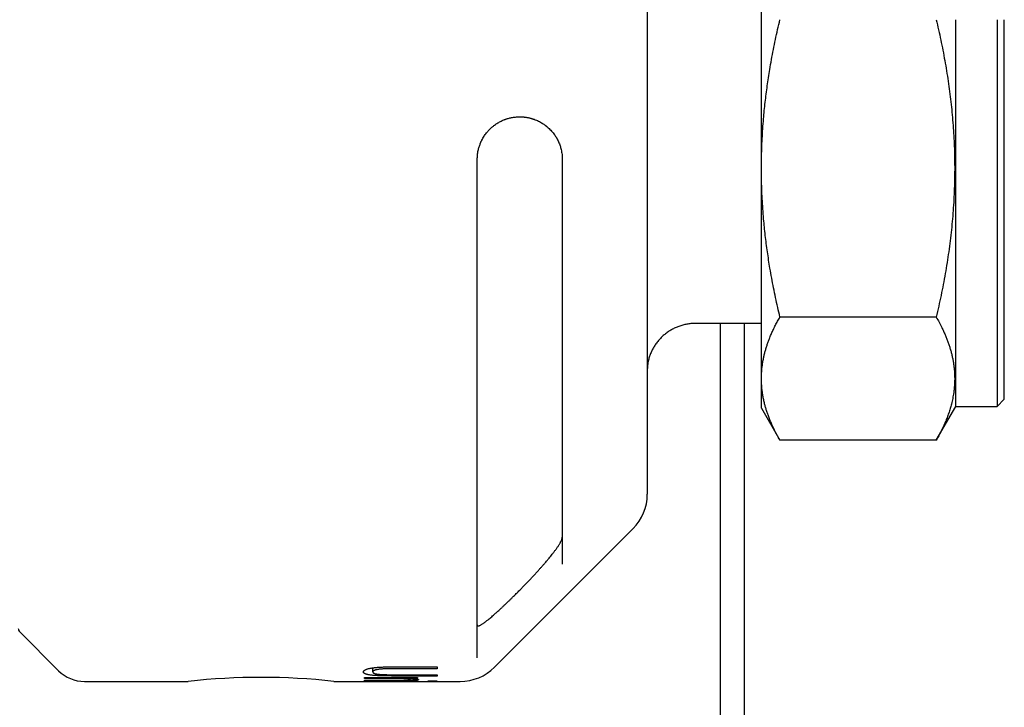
# Model space of a CAD drawing. Header units: millimetres. Extents: x 8 to 564, y 12 to 489.
# Tile 12 of 79: x 77 to 118, y 433 to 462. Entities that reach past the tile are written whole.
import ezdxf

# ---------------------------------------------------------------- set-up
doc = ezdxf.new("R2010")
doc.units = ezdxf.units.MM

msp = doc.modelspace()

# ---------------------------------------------------------------- linework, layer by layer
at = {"color": 7, "linetype": 'Continuous', "lineweight": 30}
for p, q in [((107.961, 455.439), (107.961, 467.684)), ((115.961, 445.636), (115.961, 461.561)), ((117.661, 461.561), (117.661, 445.636)), ((117.961, 445.936), (117.961, 461.561)), ((107.961, 446.779), (107.961, 455.439)), ((115.156, 449.316), (108.722, 449.316)), ((107.961, 449.055), (105.261, 449.055)), ((106.261, 449.055), (106.261, 417.061)), ((107.261, 417.061), (107.261, 449.055)), ((107.961, 445.561), (107.961, 446.779)), ((107.961, 445.561), (108.722, 444.243)), ((115.156, 444.243), (115.961, 445.636)), ((115.961, 445.636), (117.661, 445.636)), ((117.661, 445.636), (117.961, 445.936)), ((115.156, 444.243), (108.722, 444.243)), ((96.972, 434.897), (102.675, 440.601)), ((77.419, 436.353), (79.022, 434.751)), ((91.957, 434.703), (91.957, 434.87)), ((92.885, 434.913), (94.611, 434.913)), ((94.611, 434.833), (92.905, 434.833)), ((94.611, 434.913), (94.611, 434.833)), ((80.082, 434.311), (84.361, 434.311)), ((90.361, 434.311), (95.557, 434.311)), ((91.611, 434.465), (93.803, 434.465)), ((91.611, 434.43), (91.611, 434.465)), ((92.786, 434.43), (91.611, 434.43)), ((91.611, 434.357), (92.92, 434.357)), ((91.611, 434.339), (91.611, 434.357)), ((92.952, 434.339), (91.611, 434.339)), ((91.611, 434.32), (93.803, 434.32)), ((91.611, 434.314), (91.611, 434.32)), ((93.803, 434.314), (91.611, 434.314)), ((94.611, 434.532), (92.885, 434.532)), ((92.905, 434.584), (94.611, 434.584)), ((93.312, 434.34), (93.312, 434.361)), ((93.496, 434.385), (93.496, 434.465)), ((93.497, 434.465), (93.497, 434.43)), ((93.803, 434.43), (93.497, 434.43)), ((93.803, 434.465), (93.803, 434.43)), ((93.803, 434.32), (93.803, 434.314)), ((94.226, 434.32), (94.611, 434.32)), ((94.226, 434.314), (94.226, 434.32)), ((94.611, 434.314), (94.226, 434.314)), ((94.611, 434.584), (94.611, 434.532)), ((94.611, 434.32), (94.611, 434.314))]:
    msp.add_line(p, q, dxfattribs=at)
for centre, radius, start, end in [((101.261, 442.015), 2, 315, 0), ((77.561, 436.494), 0.2, 180, 225), ((80.082, 435.811), 1.5, 225, 270), ((95.557, 436.311), 2, 270, 315), ((87.361, 407.169), 27.307, 83.6927, 96.3073)]:
    msp.add_arc(centre, radius, start, end, dxfattribs=at)
for points, knots in [([(103.261, 481.108), (103.261, 481.107), (103.261, 481.106), (103.261, 481.095), (103.261, 481.077), (103.261, 481.052), (103.261, 481.02), (103.261, 480.985), (103.261, 480.95), (103.261, 480.916), (103.261, 480.879), (103.261, 480.839), (103.261, 480.795), (103.261, 480.747), (103.261, 480.687), (103.261, 480.615), (103.261, 480.528), (103.261, 480.434), (103.261, 480.333), (103.261, 480.222), (103.261, 480.1), (103.261, 479.998), (103.261, 479.927), (103.261, 479.89), (103.261, 479.852), (103.261, 479.814), (103.261, 479.775), (103.261, 479.704), (103.261, 479.598), (103.261, 479.452), (103.261, 479.301), (103.261, 479.143), (103.261, 478.979), (103.261, 478.827), (103.261, 478.69), (103.261, 478.569), (103.261, 478.445), (103.261, 478.319), (103.261, 478.189), (103.261, 478.057), (103.261, 477.899), (103.261, 477.713), (103.261, 477.498), (103.261, 477.277), (103.261, 477.051), (103.261, 476.819), (103.261, 476.585), (103.261, 476.351), (103.261, 476.117), (103.261, 475.878), (103.261, 475.633), (103.261, 475.379), (103.261, 475.115), (103.261, 474.841), (103.261, 474.562), (103.261, 474.279), (103.261, 473.991), (103.261, 473.73), (103.261, 473.499), (103.261, 473.297), (103.261, 473.093), (103.261, 472.888), (103.261, 472.68), (103.261, 472.47), (103.261, 472.226), (103.261, 471.947), (103.261, 471.633), (103.261, 471.315), (103.261, 470.994), (103.261, 470.67), (103.261, 470.356), (103.261, 470.052), (103.261, 469.759), (103.261, 469.523), (103.261, 469.346), (103.261, 469.229), (103.261, 469.112), (103.261, 468.994), (103.261, 468.875), (103.261, 468.673), (103.261, 468.386), (103.261, 468.013), (103.261, 467.638), (103.261, 467.261), (103.261, 466.881), (103.261, 466.54), (103.261, 466.24), (103.261, 465.981), (103.261, 465.72), (103.261, 465.459), (103.261, 465.2), (103.261, 464.945), (103.261, 464.648), (103.261, 464.306), (103.261, 463.916), (103.261, 463.525), (103.261, 463.134), (103.261, 462.742), (103.261, 462.349), (103.261, 461.956), (103.261, 461.568), (103.261, 461.187), (103.261, 460.813), (103.261, 460.44), (103.261, 460.067), (103.261, 459.695), (103.261, 459.364), (103.261, 459.074), (103.261, 458.825), (103.261, 458.575), (103.261, 458.327), (103.261, 458.074), (103.261, 457.818), (103.261, 457.523), (103.261, 457.192), (103.261, 456.829), (103.261, 456.468), (103.261, 456.108), (103.261, 455.739), (103.261, 455.36), (103.261, 455.067), (103.261, 454.871), (103.261, 454.769), (103.261, 454.668), (103.261, 454.568), (103.261, 454.467), (103.261, 454.285), (103.261, 454.024), (103.261, 453.685), (103.261, 453.349), (103.261, 453.016), (103.261, 452.687), (103.261, 452.396), (103.261, 452.143), (103.261, 451.926), (103.261, 451.711), (103.261, 451.497), (103.261, 451.285), (103.261, 451.074), (103.261, 450.829), (103.261, 450.551), (103.261, 450.242), (103.261, 449.937), (103.261, 449.637), (103.261, 449.341), (103.261, 449.055), (103.261, 448.78), (103.261, 448.513), (103.261, 448.251), (103.261, 447.993), (103.261, 447.734), (103.261, 447.475), (103.261, 447.216), (103.261, 446.963), (103.261, 446.716), (103.261, 446.474), (103.261, 446.263), (103.261, 446.082), (103.261, 445.929), (103.261, 445.778), (103.261, 445.63), (103.261, 445.484), (103.261, 445.341), (103.261, 445.179), (103.261, 445.001), (103.261, 444.808), (103.261, 444.621), (103.261, 444.44), (103.261, 444.265), (103.261, 444.104), (103.261, 443.954), (103.261, 443.816), (103.261, 443.709), (103.261, 443.632), (103.261, 443.581), (103.261, 443.532), (103.261, 443.483), (103.261, 443.435), (103.261, 443.354), (103.261, 443.244), (103.261, 443.109), (103.261, 442.982), (103.261, 442.863), (103.261, 442.751), (103.261, 442.658), (103.261, 442.582), (103.261, 442.52), (103.261, 442.462), (103.261, 442.407), (103.261, 442.356), (103.261, 442.309), (103.261, 442.259), (103.261, 442.207), (103.261, 442.156), (103.261, 442.112), (103.261, 442.077), (103.261, 442.049), (103.261, 442.029), (103.261, 442.017), (103.261, 442.016), (103.261, 442.015)], [0, 0, 0, 0, 0.0061, 0.012191, 0.018277, 0.024359, 0.030439, 0.036519, 0.040616, 0.044715, 0.048816, 0.052921, 0.05703, 0.061315, 0.065668, 0.071756, 0.077837, 0.083915, 0.089991, 0.096068, 0.102755, 0.10945, 0.111204, 0.11296, 0.114716, 0.116473, 0.118231, 0.11999, 0.126007, 0.132014, 0.138015, 0.144012, 0.150005, 0.155998, 0.160035, 0.164074, 0.168114, 0.172157, 0.176204, 0.180255, 0.18431, 0.190456, 0.196592, 0.20272, 0.208844, 0.214965, 0.221085, 0.226857, 0.232633, 0.238414, 0.244202, 0.25, 0.256146, 0.262282, 0.26841, 0.274534, 0.280655, 0.286775, 0.290898, 0.295022, 0.299149, 0.303278, 0.307411, 0.311548, 0.31569, 0.321707, 0.327715, 0.333716, 0.339712, 0.345706, 0.351699, 0.356974, 0.362252, 0.367534, 0.369611, 0.371689, 0.373767, 0.375847, 0.377928, 0.380011, 0.386478, 0.392935, 0.399385, 0.405831, 0.412276, 0.418721, 0.423064, 0.427409, 0.431757, 0.436109, 0.440467, 0.44465, 0.448756, 0.455164, 0.461566, 0.467965, 0.474363, 0.480763, 0.487167, 0.493579, 0.5, 0.506099, 0.51219, 0.518275, 0.524356, 0.530436, 0.536517, 0.540614, 0.544713, 0.548815, 0.552921, 0.55703, 0.561315, 0.565668, 0.571756, 0.577837, 0.583915, 0.589991, 0.596068, 0.602755, 0.60945, 0.611204, 0.61296, 0.614716, 0.616473, 0.618231, 0.61999, 0.626007, 0.632014, 0.638015, 0.644012, 0.650005, 0.655998, 0.660035, 0.664074, 0.668114, 0.672157, 0.676204, 0.680255, 0.68431, 0.690456, 0.696592, 0.70272, 0.708844, 0.714965, 0.721085, 0.726857, 0.732633, 0.738414, 0.744202, 0.75, 0.756146, 0.762282, 0.76841, 0.774534, 0.780655, 0.786775, 0.790898, 0.795022, 0.799149, 0.803278, 0.807411, 0.811548, 0.81569, 0.821707, 0.827715, 0.833716, 0.839712, 0.845706, 0.851699, 0.856974, 0.862252, 0.867534, 0.869611, 0.871689, 0.873767, 0.875847, 0.877928, 0.880011, 0.886478, 0.892935, 0.899385, 0.905831, 0.912276, 0.918721, 0.923064, 0.927409, 0.931757, 0.936109, 0.940467, 0.944651, 0.948757, 0.955166, 0.961568, 0.967967, 0.974365, 0.980765, 0.987169, 0.99358, 1, 1, 1, 1]), ([(107.961, 455.439), (107.962, 455.575), (107.963, 455.847), (107.974, 456.256), (107.991, 456.664), (108.016, 457.072), (108.046, 457.457), (108.079, 457.82), (108.115, 458.16), (108.156, 458.499), (108.201, 458.837), (108.25, 459.173), (108.308, 459.534), (108.375, 459.921), (108.453, 460.333), (108.537, 460.743), (108.626, 461.153), (108.69, 461.425), (108.722, 461.561)], [0, 0, 0, 0, 0.066159, 0.132331, 0.198506, 0.264679, 0.330838, 0.386188, 0.441539, 0.496889, 0.551804, 0.606721, 0.661636, 0.729302, 0.796977, 0.864656, 0.932332, 1, 1, 1, 1]), ([(115.156, 461.561), (115.189, 461.422), (115.255, 461.142), (115.346, 460.722), (115.432, 460.3), (115.511, 459.877), (115.584, 459.453), (115.65, 459.029), (115.709, 458.603), (115.762, 458.177), (115.807, 457.749), (115.832, 457.461), (115.855, 457.173), (115.875, 456.885), (115.897, 456.458), (115.911, 456.031), (115.918, 455.604), (115.917, 455.168), (115.908, 454.723), (115.89, 454.268), (115.863, 453.814), (115.828, 453.361), (115.785, 452.908), (115.733, 452.456), (115.673, 452.005), (115.605, 451.555), (115.53, 451.106), (115.448, 450.657), (115.358, 450.208), (115.261, 449.761), (115.191, 449.464), (115.156, 449.316)], [0, 0, 0, 0, 0.0347335, 0.0694718, 0.1042112, 0.1389484, 0.173681, 0.2084219, 0.2431692, 0.2779181, 0.3126644, 0.3474046, 0.3482491, 0.3828262, 0.4174104, 0.4519967, 0.4865806, 0.5211574, 0.5579582, 0.5947673, 0.6315796, 0.6683893, 0.7051907, 0.7419701, 0.7787544, 0.815539, 0.8523191, 0.8892371, 0.9261589, 0.9630813, 1, 1, 1, 1]), ([(96.943, 457.198), (96.963, 457.213), (97.006, 457.245), (97.072, 457.289), (97.142, 457.332), (97.213, 457.37), (97.284, 457.404), (97.334, 457.426), (97.367, 457.439), (97.382, 457.444), (97.396, 457.45), (97.411, 457.455), (97.425, 457.461), (97.44, 457.466), (97.455, 457.471), (97.486, 457.481), (97.535, 457.496), (97.604, 457.514), (97.677, 457.53), (97.755, 457.543), (97.836, 457.553), (97.922, 457.56), (97.981, 457.561), (98.011, 457.561)], [0, 0, 0, 0, 0.061253, 0.125258, 0.192042, 0.261631, 0.325209, 0.390991, 0.404173, 0.41744, 0.430793, 0.444232, 0.457757, 0.471367, 0.485064, 0.498847, 0.558462, 0.622064, 0.689656, 0.761243, 0.836827, 0.916412, 1, 1, 1, 1]), ([(98.011, 457.561), (98.021, 457.561), (98.045, 457.561), (98.082, 457.56), (98.125, 457.558), (98.167, 457.555), (98.207, 457.551), (98.243, 457.546), (98.28, 457.541), (98.318, 457.534), (98.362, 457.526), (98.41, 457.516), (98.461, 457.503), (98.503, 457.491), (98.537, 457.481), (98.557, 457.474), (98.571, 457.47), (98.577, 457.467), (98.583, 457.465), (98.589, 457.463), (98.596, 457.461), (98.63, 457.448), (98.692, 457.424), (98.779, 457.385), (98.86, 457.342), (98.933, 457.299), (98.998, 457.257), (99.042, 457.226), (99.068, 457.206), (99.079, 457.198), (99.09, 457.189), (99.1, 457.181), (99.11, 457.173), (99.121, 457.165), (99.131, 457.156), (99.163, 457.129), (99.217, 457.081), (99.288, 457.009), (99.354, 456.935), (99.412, 456.861), (99.463, 456.789), (99.496, 456.738), (99.516, 456.705), (99.524, 456.691), (99.532, 456.677), (99.54, 456.663), (99.547, 456.649), (99.555, 456.636), (99.562, 456.622), (99.58, 456.587), (99.607, 456.532), (99.64, 456.453), (99.669, 456.374), (99.694, 456.294), (99.716, 456.207), (99.736, 456.114), (99.75, 456.013), (99.759, 455.912), (99.76, 455.845), (99.761, 455.811)], [0, 0, 0, 0, 0.013054, 0.0285327, 0.0464361, 0.0667642, 0.0807831, 0.0957601, 0.111695, 0.12822, 0.1433873, 0.167174, 0.1890958, 0.2091529, 0.221369, 0.2327729, 0.2356254, 0.2384222, 0.2411633, 0.2438486, 0.2464782, 0.2490521, 0.2895442, 0.3282344, 0.3651242, 0.4002159, 0.4296111, 0.4576174, 0.4629558, 0.4682407, 0.4734721, 0.4786501, 0.4837746, 0.4888456, 0.4938633, 0.4988276, 0.5380989, 0.5759573, 0.6124151, 0.6474863, 0.6772147, 0.7058931, 0.7114045, 0.716876, 0.7223077, 0.7276997, 0.7330522, 0.7383652, 0.7436389, 0.7488733, 0.7772688, 0.8048605, 0.8316724, 0.8577304, 0.8830626, 0.913752, 0.9434216, 0.9721441, 1, 1, 1, 1]), ([(96.261, 455.811), (96.261, 455.843), (96.262, 455.904), (96.27, 455.995), (96.281, 456.084), (96.297, 456.168), (96.316, 456.248), (96.337, 456.323), (96.36, 456.393), (96.379, 456.444), (96.393, 456.479), (96.401, 456.498), (96.409, 456.516), (96.417, 456.534), (96.425, 456.552), (96.434, 456.57), (96.442, 456.587), (96.462, 456.626), (96.494, 456.685), (96.54, 456.761), (96.588, 456.832), (96.638, 456.898), (96.686, 456.956), (96.732, 457.007), (96.775, 457.051), (96.817, 457.092), (96.86, 457.13), (96.902, 457.166), (96.929, 457.187), (96.943, 457.198)], [0, 0, 0, 0, 0.0579323, 0.113998, 0.1682218, 0.2206312, 0.2712566, 0.3169277, 0.3611045, 0.4038204, 0.4161341, 0.4283253, 0.4403949, 0.452344, 0.4641737, 0.4758852, 0.4874795, 0.498958, 0.5541634, 0.6076844, 0.6597018, 0.7104122, 0.7600279, 0.8007044, 0.8409156, 0.8808039, 0.9205154, 0.960198, 1, 1, 1, 1]), ([(96.261, 435.282), (96.261, 435.316), (96.261, 435.383), (96.261, 435.494), (96.261, 435.613), (96.261, 435.739), (96.261, 435.863), (96.261, 435.984), (96.261, 436.099), (96.261, 436.219), (96.261, 436.346), (96.261, 436.489), (96.261, 436.651), (96.261, 436.832), (96.261, 437.021), (96.261, 437.186), (96.261, 437.323), (96.261, 437.431), (96.261, 437.541), (96.261, 437.652), (96.261, 437.766), (96.261, 437.92), (96.261, 438.117), (96.261, 438.36), (96.261, 438.611), (96.261, 438.869), (96.261, 439.116), (96.261, 439.35), (96.261, 439.569), (96.261, 439.792), (96.261, 440.021), (96.261, 440.277), (96.261, 440.56), (96.261, 440.872), (96.261, 441.192), (96.261, 441.518), (96.261, 441.851), (96.261, 442.191), (96.261, 442.538), (96.261, 442.891), (96.261, 443.249), (96.261, 443.613), (96.261, 443.984), (96.261, 444.358), (96.261, 444.735), (96.261, 445.116), (96.261, 445.502), (96.261, 445.89), (96.261, 446.283), (96.261, 446.68), (96.261, 447.081), (96.261, 447.423), (96.261, 447.702), (96.261, 447.918), (96.261, 448.135), (96.261, 448.354), (96.261, 448.573), (96.261, 448.861), (96.261, 449.217), (96.261, 449.644), (96.261, 450.074), (96.261, 450.508), (96.261, 450.914), (96.261, 451.291), (96.261, 451.64), (96.261, 451.989), (96.261, 452.337), (96.261, 452.715), (96.261, 453.123), (96.261, 453.566), (96.261, 454.01), (96.261, 454.457), (96.261, 454.906), (96.261, 455.358), (96.261, 455.66), (96.261, 455.811)], [0, 0, 0, 0, 0.015134, 0.030255, 0.045367, 0.060476, 0.075585, 0.08746, 0.09934, 0.111228, 0.123204, 0.135463, 0.150775, 0.166078, 0.181378, 0.196677, 0.204693, 0.212712, 0.220733, 0.228757, 0.236786, 0.244819, 0.260754, 0.276673, 0.292584, 0.30849, 0.324397, 0.3369, 0.34941, 0.361928, 0.374485, 0.387139, 0.403264, 0.41938, 0.435491, 0.451604, 0.467722, 0.483852, 0.5, 0.516105, 0.532195, 0.548276, 0.564352, 0.580429, 0.596225, 0.612033, 0.627857, 0.643512, 0.659148, 0.674775, 0.690398, 0.70602, 0.714206, 0.722394, 0.730584, 0.738779, 0.746977, 0.755181, 0.770784, 0.786374, 0.801955, 0.817532, 0.833111, 0.845355, 0.857605, 0.869864, 0.882052, 0.893942, 0.909096, 0.924242, 0.939384, 0.954526, 0.969673, 0.984829, 1, 1, 1, 1]), ([(99.761, 455.811), (99.761, 455.69), (99.761, 455.448), (99.761, 455.086), (99.761, 454.726), (99.761, 454.368), (99.761, 454.037), (99.761, 453.734), (99.761, 453.457), (99.761, 453.18), (99.761, 452.902), (99.761, 452.578), (99.761, 452.208), (99.761, 451.797), (99.761, 451.39), (99.761, 450.987), (99.761, 450.587), (99.761, 450.228), (99.761, 449.907), (99.761, 449.625), (99.761, 449.346), (99.761, 449.069), (99.761, 448.794), (99.761, 448.506), (99.761, 448.205), (99.761, 447.891), (99.761, 447.581), (99.761, 447.253), (99.761, 446.91), (99.761, 446.554), (99.761, 446.204), (99.761, 445.86), (99.761, 445.522), (99.761, 445.206), (99.761, 444.912), (99.761, 444.639), (99.761, 444.37), (99.761, 444.107), (99.761, 443.851), (99.761, 443.601), (99.761, 443.357), (99.761, 443.12), (99.761, 442.873), (99.761, 442.619), (99.761, 442.359), (99.761, 442.106), (99.761, 441.861), (99.761, 441.623), (99.761, 441.416), (99.761, 441.238), (99.761, 441.086), (99.761, 440.937), (99.761, 440.793), (99.761, 440.653), (99.761, 440.509), (99.761, 440.362), (99.761, 440.212), (99.761, 440.07), (99.761, 439.925), (99.761, 439.78), (99.761, 439.635), (99.761, 439.498), (99.761, 439.369), (99.761, 439.248), (99.761, 439.173), (99.761, 439.136)], [0, 0, 0, 0, 0.015204, 0.030396, 0.045579, 0.060758, 0.075936, 0.087863, 0.099795, 0.111733, 0.12375, 0.136024, 0.154272, 0.172507, 0.190736, 0.208966, 0.227204, 0.245457, 0.258718, 0.271968, 0.285209, 0.298445, 0.311677, 0.32491, 0.340508, 0.356114, 0.371732, 0.387502, 0.406261, 0.425006, 0.443745, 0.462485, 0.481234, 0.5, 0.51606, 0.532105, 0.548139, 0.564167, 0.580194, 0.595938, 0.611689, 0.627453, 0.643085, 0.66167, 0.680243, 0.698809, 0.717376, 0.735951, 0.754543, 0.767562, 0.780571, 0.793572, 0.806568, 0.81956, 0.832553, 0.847868, 0.86319, 0.878523, 0.893467, 0.911229, 0.92898, 0.946726, 0.964474, 0.98223, 1, 1, 1, 1]), ([(108.722, 449.316), (108.691, 449.449), (108.628, 449.715), (108.541, 450.116), (108.458, 450.518), (108.382, 450.921), (108.315, 451.302), (108.257, 451.663), (108.207, 452.001), (108.161, 452.34), (108.12, 452.678), (108.083, 453.017), (108.049, 453.381), (108.018, 453.771), (107.993, 454.188), (107.974, 454.604), (107.963, 455.021), (107.962, 455.3), (107.961, 455.439)], [0, 0, 0, 0, 0.0662185, 0.1324452, 0.1986737, 0.2648986, 0.3311156, 0.3864518, 0.4417898, 0.4971258, 0.5521842, 0.6072447, 0.662303, 0.729834, 0.7973781, 0.8649262, 0.9324696, 1, 1, 1, 1]), ([(107.961, 446.779), (107.962, 446.836), (107.963, 446.949), (107.974, 447.118), (107.991, 447.287), (108.016, 447.456), (108.046, 447.616), (108.079, 447.766), (108.115, 447.907), (108.156, 448.047), (108.201, 448.187), (108.25, 448.326), (108.308, 448.476), (108.375, 448.636), (108.453, 448.807), (108.537, 448.977), (108.626, 449.146), (108.69, 449.259), (108.722, 449.316)], [0, 0, 0, 0, 0.066159, 0.132331, 0.198506, 0.264679, 0.330838, 0.386188, 0.441539, 0.496889, 0.551804, 0.606721, 0.661636, 0.729302, 0.796977, 0.864656, 0.932332, 1, 1, 1, 1]), ([(115.156, 449.316), (115.197, 449.243), (115.259, 449.135), (115.335, 448.99), (115.395, 448.868), (115.459, 448.735), (115.523, 448.589), (115.584, 448.443), (115.639, 448.296), (115.69, 448.149), (115.736, 448.002), (115.777, 447.855), (115.813, 447.707), (115.844, 447.559), (115.87, 447.411), (115.89, 447.262), (115.905, 447.113), (115.914, 446.962), (115.918, 446.81), (115.917, 446.658), (115.909, 446.505), (115.896, 446.353), (115.879, 446.213), (115.859, 446.084), (115.837, 445.966), (115.812, 445.849), (115.778, 445.708), (115.733, 445.544), (115.673, 445.357), (115.605, 445.171), (115.53, 444.985), (115.447, 444.799), (115.358, 444.613), (115.261, 444.428), (115.191, 444.305), (115.156, 444.243)], [0, 0, 0, 0, 0.04339, 0.065091, 0.086792, 0.115721, 0.14465, 0.173579, 0.202545, 0.231512, 0.260478, 0.28948, 0.318482, 0.347483, 0.376531, 0.405581, 0.43463, 0.464345, 0.494061, 0.523776, 0.553546, 0.583317, 0.613087, 0.636108, 0.659128, 0.68216, 0.705192, 0.74195, 0.778717, 0.815553, 0.852389, 0.889259, 0.92613, 0.963061, 1, 1, 1, 1]), ([(105.261, 449.055), (105.233, 449.055), (105.178, 449.054), (105.095, 449.049), (105.013, 449.041), (104.93, 449.029), (104.847, 449.013), (104.763, 448.994), (104.681, 448.972), (104.6, 448.946), (104.522, 448.918), (104.446, 448.886), (104.37, 448.852), (104.296, 448.814), (104.223, 448.773), (104.151, 448.728), (104.081, 448.681), (104.013, 448.63), (103.949, 448.578), (103.888, 448.524), (103.828, 448.467), (103.771, 448.407), (103.716, 448.345), (103.663, 448.28), (103.613, 448.212), (103.567, 448.143), (103.523, 448.073), (103.484, 448.002), (103.447, 447.929), (103.413, 447.854), (103.382, 447.777), (103.355, 447.699), (103.33, 447.618), (103.308, 447.53), (103.288, 447.432), (103.272, 447.324), (103.263, 447.216), (103.261, 447.143), (103.261, 447.107)], [0, 0, 0, 0, 0.026318, 0.052636, 0.079137, 0.105638, 0.132716, 0.159794, 0.187072, 0.214349, 0.240667, 0.266985, 0.293486, 0.319987, 0.347063, 0.374139, 0.401414, 0.428689, 0.455031, 0.481372, 0.507896, 0.534419, 0.561518, 0.588617, 0.615915, 0.643213, 0.669596, 0.69598, 0.722546, 0.749112, 0.776255, 0.803398, 0.83074, 0.858082, 0.893288, 0.928601, 0.964244, 1, 1, 1, 1]), ([(108.722, 444.243), (108.683, 444.312), (108.605, 444.45), (108.507, 444.64), (108.424, 444.814), (108.355, 444.971), (108.29, 445.128), (108.233, 445.28), (108.183, 445.425), (108.14, 445.566), (108.099, 445.712), (108.062, 445.866), (108.029, 446.026), (108.003, 446.187), (107.983, 446.342), (107.97, 446.491), (107.962, 446.635), (107.961, 446.731), (107.961, 446.779)], [0, 0, 0, 0, 0.082737, 0.165475, 0.22763, 0.289791, 0.351952, 0.414107, 0.469304, 0.524503, 0.579699, 0.642525, 0.705357, 0.76819, 0.831015, 0.887342, 0.943673, 1, 1, 1, 1]), ([(96.261, 436.639), (96.261, 436.632), (96.263, 436.618), (96.272, 436.605), (96.284, 436.598), (96.297, 436.597), (96.313, 436.598), (96.335, 436.603), (96.368, 436.616), (96.406, 436.636), (96.449, 436.662), (96.496, 436.693), (96.547, 436.728), (96.602, 436.769), (96.655, 436.81), (96.706, 436.851), (96.76, 436.895), (96.821, 436.946), (96.889, 437.005), (96.954, 437.062), (97.015, 437.115), (97.077, 437.171), (97.147, 437.235), (97.226, 437.307), (97.305, 437.381), (97.386, 437.458), (97.468, 437.536), (97.551, 437.615), (97.634, 437.696), (97.714, 437.775), (97.791, 437.851), (97.864, 437.924), (97.938, 437.998), (98.021, 438.082), (98.115, 438.177), (98.218, 438.284), (98.321, 438.39), (98.423, 438.498), (98.525, 438.607), (98.627, 438.716), (98.726, 438.825), (98.817, 438.925), (98.9, 439.017), (98.973, 439.101), (99.046, 439.184), (99.116, 439.267), (99.186, 439.349), (99.253, 439.431), (99.318, 439.511), (99.374, 439.582), (99.421, 439.643), (99.46, 439.696), (99.498, 439.748), (99.534, 439.798), (99.569, 439.848), (99.601, 439.896), (99.631, 439.943), (99.656, 439.985), (99.677, 440.021), (99.696, 440.056), (99.715, 440.093), (99.732, 440.131), (99.744, 440.163), (99.753, 440.19), (99.759, 440.217), (99.76, 440.234), (99.761, 440.244)], [0, 0, 0, 0, 0.015021, 0.030321, 0.045621, 0.053422, 0.061224, 0.076246, 0.091547, 0.106849, 0.122427, 0.137466, 0.152701, 0.167938, 0.183357, 0.195174, 0.20699, 0.223029, 0.239082, 0.255124, 0.267353, 0.279582, 0.29642, 0.313258, 0.330225, 0.347193, 0.364513, 0.381834, 0.399256, 0.416678, 0.431954, 0.447267, 0.46258, 0.477927, 0.499764, 0.521601, 0.543589, 0.565577, 0.588045, 0.610513, 0.633151, 0.655788, 0.673542, 0.691295, 0.709147, 0.726998, 0.745191, 0.763384, 0.781713, 0.800043, 0.812766, 0.82549, 0.838277, 0.851063, 0.864076, 0.877088, 0.890193, 0.903298, 0.913156, 0.923014, 0.936357, 0.94971, 0.963052, 0.973237, 0.983423, 1, 1, 1, 1]), ([(91.572, 434.697), (91.573, 434.702), (91.574, 434.711), (91.58, 434.726), (91.588, 434.74), (91.601, 434.755), (91.619, 434.77), (91.641, 434.784), (91.669, 434.798), (91.7, 434.811), (91.737, 434.823), (91.779, 434.835), (91.827, 434.847), (91.88, 434.857), (91.938, 434.867), (91.998, 434.876), (92.059, 434.883), (92.12, 434.888), (92.184, 434.893), (92.26, 434.898), (92.352, 434.903), (92.457, 434.907), (92.563, 434.91), (92.67, 434.911), (92.778, 434.912), (92.849, 434.913), (92.885, 434.913)], [0, 0, 0, 0, 0.041258, 0.082662, 0.124075, 0.165406, 0.20662, 0.24775, 0.284968, 0.322296, 0.359596, 0.396777, 0.434253, 0.471896, 0.509534, 0.547003, 0.580443, 0.613972, 0.647538, 0.681029, 0.734008, 0.787062, 0.840254, 0.893554, 0.946856, 1, 1, 1, 1]), ([(92.885, 434.532), (92.85, 434.532), (92.781, 434.532), (92.678, 434.533), (92.575, 434.534), (92.472, 434.535), (92.37, 434.538), (92.278, 434.54), (92.196, 434.543), (92.126, 434.547), (92.057, 434.551), (91.992, 434.557), (91.93, 434.563), (91.873, 434.57), (91.821, 434.577), (91.774, 434.586), (91.732, 434.594), (91.696, 434.604), (91.665, 434.613), (91.636, 434.625), (91.612, 434.637), (91.594, 434.652), (91.581, 434.667), (91.574, 434.682), (91.573, 434.692), (91.572, 434.697)], [0, 0, 0, 0, 0.051893, 0.103914, 0.155932, 0.207863, 0.259682, 0.31144, 0.349518, 0.387717, 0.425883, 0.463914, 0.502154, 0.540552, 0.578998, 0.617305, 0.653986, 0.690778, 0.727574, 0.764261, 0.811227, 0.858329, 0.90558, 0.952873, 1, 1, 1, 1]), ([(92.905, 434.833), (92.871, 434.833), (92.804, 434.833), (92.703, 434.832), (92.602, 434.831), (92.518, 434.829), (92.449, 434.826), (92.396, 434.824), (92.343, 434.82), (92.291, 434.816), (92.241, 434.811), (92.192, 434.805), (92.147, 434.797), (92.107, 434.789), (92.072, 434.78), (92.041, 434.771), (92.015, 434.76), (91.994, 434.75), (91.978, 434.738), (91.967, 434.727), (91.96, 434.715), (91.958, 434.707), (91.957, 434.703)], [0, 0, 0, 0, 0.07334, 0.146739, 0.22004, 0.293246, 0.332995, 0.372827, 0.412581, 0.452227, 0.495139, 0.538181, 0.581089, 0.623934, 0.666921, 0.709819, 0.756348, 0.803007, 0.849582, 0.899681, 0.949852, 1, 1, 1, 1]), ([(91.957, 434.703), (91.958, 434.699), (91.959, 434.692), (91.963, 434.68), (91.971, 434.669), (91.982, 434.659), (91.999, 434.648), (92.02, 434.639), (92.045, 434.63), (92.075, 434.623), (92.109, 434.616), (92.149, 434.61), (92.195, 434.605), (92.246, 434.6), (92.301, 434.596), (92.361, 434.593), (92.421, 434.591), (92.497, 434.589), (92.587, 434.587), (92.693, 434.585), (92.799, 434.585), (92.869, 434.584), (92.905, 434.584)], [0, 0, 0, 0, 0.047446, 0.095144, 0.142846, 0.190387, 0.237715, 0.284914, 0.325007, 0.365194, 0.405243, 0.445626, 0.486187, 0.526597, 0.570585, 0.614714, 0.658927, 0.70303, 0.777165, 0.851401, 0.925734, 1, 1, 1, 1]), ([(93.496, 434.385), (93.494, 434.387), (93.492, 434.39), (93.482, 434.395), (93.465, 434.4), (93.441, 434.404), (93.412, 434.409), (93.38, 434.412), (93.346, 434.416), (93.31, 434.419), (93.268, 434.421), (93.218, 434.424), (93.162, 434.426), (93.097, 434.427), (93.025, 434.429), (92.946, 434.429), (92.866, 434.43), (92.813, 434.43), (92.786, 434.43)], [0, 0, 0, 0, 0.06419, 0.128468, 0.19247, 0.250866, 0.309455, 0.367873, 0.414313, 0.460881, 0.507278, 0.566761, 0.626504, 0.686156, 0.764438, 0.842896, 0.921508, 1, 1, 1, 1]), ([(92.92, 434.357), (92.939, 434.357), (92.977, 434.357), (93.035, 434.357), (93.093, 434.357), (93.15, 434.358), (93.206, 434.359), (93.256, 434.359), (93.298, 434.361), (93.334, 434.362), (93.367, 434.364), (93.396, 434.365), (93.422, 434.367), (93.444, 434.37), (93.462, 434.372), (93.476, 434.375), (93.486, 434.378), (93.493, 434.381), (93.495, 434.384), (93.496, 434.385)], [0, 0, 0, 0, 0.070045, 0.1405238, 0.2109567, 0.2810241, 0.350657, 0.4201357, 0.4707565, 0.5215701, 0.5722067, 0.62272, 0.6734145, 0.7239638, 0.7740905, 0.82437, 0.8745262, 0.9372409, 1, 1, 1, 1]), ([(93.312, 434.34), (93.282, 434.34), (93.222, 434.34), (93.132, 434.339), (93.042, 434.339), (92.982, 434.339), (92.952, 434.339)], [0, 0, 0, 0, 0.250807, 0.501508, 0.750686, 1, 1, 1, 1]), ([(93.842, 434.378), (93.841, 434.377), (93.839, 434.374), (93.832, 434.37), (93.821, 434.366), (93.805, 434.362), (93.783, 434.359), (93.756, 434.355), (93.723, 434.352), (93.687, 434.35), (93.649, 434.348), (93.612, 434.346), (93.571, 434.345), (93.521, 434.343), (93.459, 434.342), (93.386, 434.341), (93.336, 434.34), (93.312, 434.34)], [0, 0, 0, 0, 0.06685, 0.134014, 0.20116, 0.26808, 0.334723, 0.404105, 0.473619, 0.54289, 0.595445, 0.648266, 0.701124, 0.753731, 0.835667, 0.917862, 1, 1, 1, 1]), ([(93.497, 434.43), (93.516, 434.429), (93.553, 434.426), (93.607, 434.422), (93.657, 434.418), (93.699, 434.414), (93.733, 434.41), (93.761, 434.406), (93.785, 434.401), (93.805, 434.397), (93.821, 434.392), (93.832, 434.388), (93.839, 434.383), (93.841, 434.38), (93.842, 434.378)], [0, 0, 0, 0, 0.09025, 0.18046, 0.272816, 0.365134, 0.438346, 0.511556, 0.586878, 0.662189, 0.745715, 0.829277, 0.914628, 1, 1, 1, 1])]:
    msp.add_open_spline(points, degree=3, knots=knots, dxfattribs=at)

doc.saveas('drawing.dxf')
